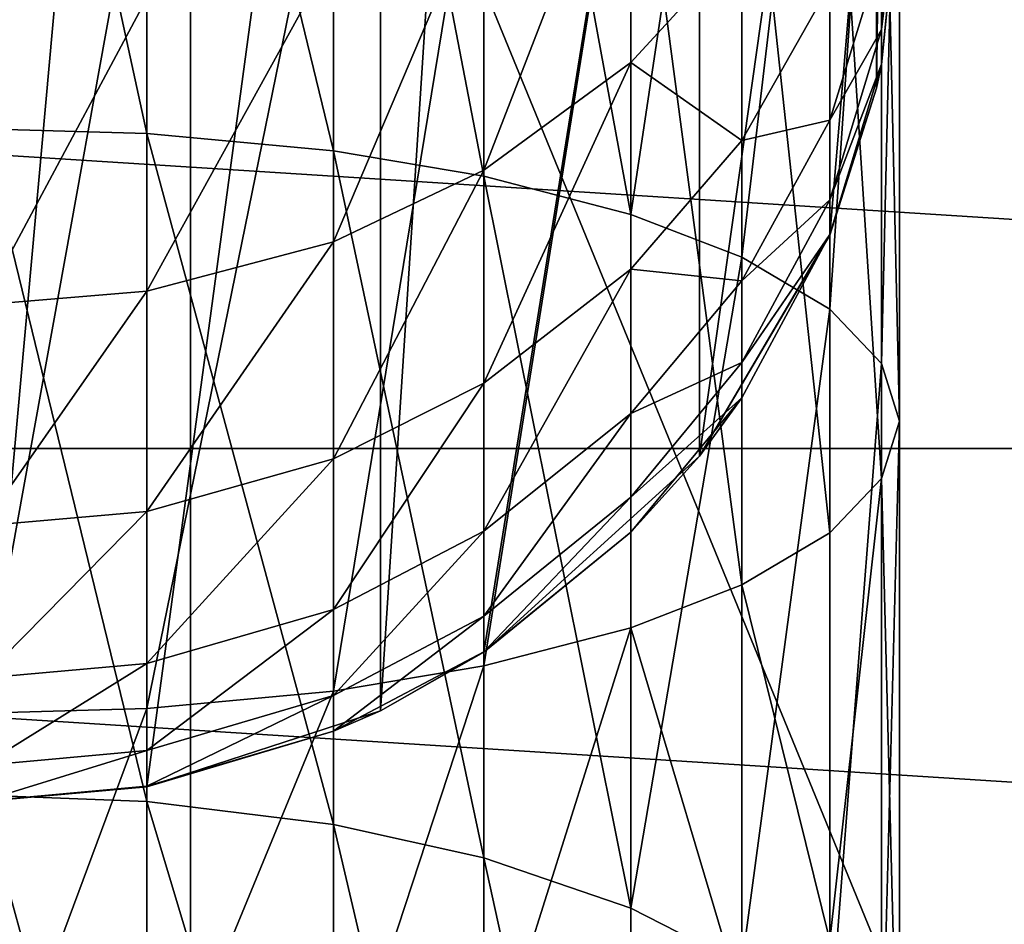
# Model space of a CAD drawing. Header units: millimetres. Extents: x 0 to 54, y -56 to 65.
# Tile 245 of 256: x 27.02 to 30.78, y 23.26 to 26.71. Entities that reach past the tile are written whole.
import ezdxf

# ---------------------------------------------------------------- set-up
doc = ezdxf.new("R2010")
doc.units = ezdxf.units.MM
doc.header["$LTSCALE"] = 25.4
doc.layers.get('0').update_dxf_attribs({"true_color": 0xff5454})

# ---------------------------------------------------------------- blocks, each defined once
blk = doc.blocks.new('SPIKE-LED-M-9100.STL')
at = {"color": 18, "true_color": 0x080808}
mesh = blk.add_polyface(dxfattribs=at)
corners = [(23.4462, 27.9146, 0.0797), (23.4462, 26.5358, 0.0797), (23.3777, 27.2252, 0.0797), (23.4654, 28.004, 0.0797), (23.4654, 26.4464, 0.0797), (23.6441, 28.5646, 0.0797), (23.6441, 25.8858, 0.0797), (24.1413, 29.4074, 0.0797), (24.1413, 25.043, 0.0797), (24.9635, 30.1554, 0.0797), (24.9635, 24.2951, 0.0797), (25.3591, 30.3786, 0.0797), (25.3591, 24.0718, 0.0797), (26.2496, 30.6684, 0.0797), (26.2496, 23.782, 0.0797), (26.8777, 30.7252, 0.0797), (26.8777, 23.7252, 0.0797), (27.5057, 30.6684, 0.0797), (27.5057, 23.782, 0.0797), (28.3963, 30.3786, 0.0797), (28.3963, 24.0718, 0.0797), (28.7919, 30.1554, 0.0797), (28.7919, 24.2951, 0.0797), (29.6141, 29.4074, 0.0797), (29.6141, 25.043, 0.0797), (30.1112, 28.5646, 0.0797), (30.1112, 25.8858, 0.0797), (30.2899, 28.004, 0.0797), (30.2899, 26.4464, 0.0797), (30.3091, 27.9146, 0.0797), (30.3091, 26.5358, 0.0797), (30.3777, 27.2252, 0.0797)]
mesh.append_faces([[corners[k] for k in face] for face in [(0, 1, 2), (30, 29, 31)]], dxfattribs={"vtx0": -1, "color": 18})
mesh.append_faces([[corners[k] for k in face] for face in [(1, 3, 4), (4, 5, 6), (6, 7, 8), (8, 9, 10), (10, 11, 12), (12, 13, 14), (14, 15, 16), (16, 17, 18), (18, 19, 20), (20, 21, 22), (22, 23, 24), (24, 25, 26), (26, 27, 28), (28, 29, 30)]], dxfattribs={"vtx0": -1, "vtx1": -1, "color": 18})
mesh.append_faces([[corners[k] for k in face] for face in [(1, 0, 3), (4, 3, 5), (6, 5, 7), (8, 7, 9), (10, 9, 11), (12, 11, 13), (14, 13, 15), (16, 15, 17), (18, 17, 19), (20, 19, 21), (22, 21, 23), (24, 23, 25), (26, 25, 27), (28, 27, 29)]], dxfattribs={"vtx0": -1, "vtx2": -1, "color": 18})
at = {"color": 250, "true_color": 0x262626}
mesh = blk.add_polyface(dxfattribs=at)
corners = [(23.0614, -4.3253, 39.5047), (32.2813, -4.3253, 39.5047), (27.6714, -4.6183, 39.1918), (18.6096, -3.4561, 40.4326), (36.7332, -3.4561, 40.4326), (14.4685, -2.0406, 41.9437), (40.8742, -2.0406, 41.9437), (10.7803, -0.1274, 43.9862), (44.5624, -0.1274, 43.9862), (7.6714, 2.218, 46.4901), (47.6714, 2.218, 46.4901), (27.3334, 6.5566, 51.1218), (20.0081, 9.7147, 54.4932), (7.6714, 22.7271, 68.3848), (20.3461, 15.6306, 60.8089), (28.0094, 18.3885, 63.7531), (34.9967, 9.3145, 54.066), (47.6714, 22.7271, 68.3848), (35.3347, 15.2304, 60.3816), (10.7803, 25.0724, 70.8886), (44.5624, 25.0724, 70.8886), (14.4685, 26.9857, 72.9311), (40.8742, 26.9857, 72.9311), (18.6096, 28.4011, 74.4422), (36.7332, 28.4011, 74.4422), (23.0614, 29.2703, 75.3701), (32.2813, 29.2703, 75.3701), (27.6714, 29.5634, 75.683)]
mesh.append_faces([[corners[k] for k in face] for face in [(0, 1, 2), (26, 25, 27)]], dxfattribs={"vtx0": -1, "color": 250})
mesh.append_faces([[corners[k] for k in face] for face in [(1, 3, 4), (4, 5, 6), (6, 7, 8), (8, 9, 10), (11, 9, 12), (12, 13, 14), (14, 13, 15), (10, 16, 17), (16, 10, 11), (17, 19, 20), (20, 21, 22), (22, 23, 24), (24, 25, 26)]], dxfattribs={"vtx0": -1, "vtx1": -1, "color": 250})
mesh.append_faces([[corners[k] for k in face] for face in [(10, 9, 11), (17, 15, 13)]], dxfattribs={"vtx0": -1, "vtx1": -1, "vtx2": -1, "color": 250})
mesh.append_faces([[corners[k] for k in face] for face in [(1, 0, 3), (4, 3, 5), (6, 5, 7), (8, 7, 9), (12, 9, 13), (17, 16, 18), (17, 18, 15), (17, 13, 19), (20, 19, 21), (22, 21, 23), (24, 23, 25)]], dxfattribs={"vtx0": -1, "vtx2": -1, "color": 250})
mesh = blk.add_polyface(dxfattribs=at)
corners = [(27.6714, 18.616, 85.9375), (23.0614, 29.2703, 75.3701), (23.0614, 18.323, 85.6247), (27.6714, 29.5634, 75.683)]
mesh.append_faces([[corners[k] for k in face] for face in [(0, 1, 2), (1, 0, 3)]], dxfattribs={"vtx0": -1, "color": 250})
mesh = blk.add_polyface(dxfattribs=at)
corners = [(32.2813, 18.323, 85.6247), (27.6714, 29.5634, 75.683), (27.6714, 18.616, 85.9375), (32.2813, 29.2703, 75.3701)]
mesh.append_faces([[corners[k] for k in face] for face in [(0, 1, 2), (1, 0, 3)]], dxfattribs={"vtx0": -1, "color": 250})
at = {"color": 18, "true_color": 0x080808}
mesh = blk.add_polyface(dxfattribs=at)
corners = [(27.5057, 26.274, 52.1791), (26.8777, 29.1532, 51.4154), (26.8777, 26.2921, 52.233), (27.5057, 29.1398, 51.3602)]
mesh.append_faces([[corners[k] for k in face] for face in [(0, 1, 2), (1, 0, 3)]], dxfattribs={"vtx0": -1, "color": 18})
mesh = blk.add_polyface(dxfattribs=at)
corners = [(28.2171, 26.2073, 51.9804), (27.5057, 29.1398, 51.3602), (27.5057, 26.274, 52.1791), (28.2171, 29.0906, 51.1564)]
mesh.append_faces([[corners[k] for k in face] for face in [(0, 1, 2), (1, 0, 3)]], dxfattribs={"vtx0": -1, "color": 18})
mesh = blk.add_polyface(dxfattribs=at)
corners = [(28.7919, 26.1106, 51.6928), (28.2171, 29.0906, 51.1564), (28.2171, 26.2073, 51.9804), (28.7919, 29.0194, 50.8613)]
mesh.append_faces([[corners[k] for k in face] for face in [(0, 1, 2), (1, 0, 3)]], dxfattribs={"vtx0": -1, "color": 18})
mesh = blk.add_polyface(dxfattribs=at)
corners = [(29.3525, 25.9655, 51.2612), (28.7919, 29.0194, 50.8613), (28.7919, 26.1106, 51.6928), (29.3525, 28.9125, 50.4185)]
mesh.append_faces([[corners[k] for k in face] for face in [(0, 1, 2), (1, 0, 3)]], dxfattribs={"vtx0": -1, "color": 18})
mesh = blk.add_polyface(dxfattribs=at)
corners = [(29.7763, 28.7919, 49.9194), (29.3525, 25.9655, 51.2612), (29.7763, 25.802, 50.7746), (29.3525, 28.9125, 50.4185)]
mesh.append_faces([[corners[k] for k in face] for face in [(0, 1, 2), (1, 0, 3)]], dxfattribs={"vtx0": -1, "color": 18})
mesh = blk.add_polyface(dxfattribs=at)
corners = [(30.1112, 28.6459, 49.3143), (29.7763, 25.802, 50.7746), (30.1112, 25.6038, 50.1848), (29.7763, 28.7919, 49.9194)]
mesh.append_faces([[corners[k] for k in face] for face in [(0, 1, 2), (1, 0, 3)]], dxfattribs={"vtx0": -1, "color": 18})
mesh = blk.add_polyface(dxfattribs=at)
corners = [(30.3091, 28.4932, 48.6821), (30.1112, 25.6038, 50.1848), (30.3091, 25.3967, 49.5686), (30.1112, 28.6459, 49.3143)]
mesh.append_faces([[corners[k] for k in face] for face in [(0, 1, 2), (1, 0, 3)]], dxfattribs={"vtx0": -1, "color": 18})
mesh = blk.add_polyface(dxfattribs=at)
corners = [(30.3777, 28.3314, 48.0117), (30.3091, 25.3967, 49.5686), (30.3777, 25.1771, 48.9151), (30.3091, 28.4932, 48.6821)]
mesh.append_faces([[corners[k] for k in face] for face in [(0, 1, 2), (1, 0, 3)]], dxfattribs={"vtx0": -1, "color": 18})
mesh = blk.add_polyface(dxfattribs=at)
corners = [(30.3091, 28.1695, 47.3413), (30.3777, 25.1771, 48.9151), (30.3091, 24.9575, 48.2616), (30.3777, 28.3314, 48.0117)]
mesh.append_faces([[corners[k] for k in face] for face in [(0, 1, 2), (1, 0, 3)]], dxfattribs={"vtx0": -1, "color": 18})
mesh = blk.add_polyface(dxfattribs=at)
corners = [(30.1112, 28.0169, 46.7092), (30.3091, 24.9575, 48.2616), (30.1112, 24.7504, 47.6454), (30.3091, 28.1695, 47.3413)]
mesh.append_faces([[corners[k] for k in face] for face in [(0, 1, 2), (1, 0, 3)]], dxfattribs={"vtx0": -1, "color": 18})
mesh = blk.add_polyface(dxfattribs=at)
corners = [(29.7763, 27.0068, 12.3429), (29.3525, 27.5833, 14.3416), (29.3525, 26.5443, 12.5656), (29.7763, 28.0029, 14.0461)]
mesh.append_faces([[corners[k] for k in face] for face in [(0, 1, 2), (1, 0, 3)]], dxfattribs={"vtx0": -1, "color": 18})
mesh = blk.add_polyface(dxfattribs=at)
corners = [(29.7763, 27.8708, 46.1041), (30.1112, 24.7504, 47.6454), (29.7763, 24.5522, 47.0556), (30.1112, 28.0169, 46.7092)]
mesh.append_faces([[corners[k] for k in face] for face in [(0, 1, 2), (1, 0, 3)]], dxfattribs={"vtx0": -1, "color": 18})
mesh = blk.add_polyface(dxfattribs=at)
corners = [(29.3525, 27.7503, 45.6049), (29.7763, 24.5522, 47.0556), (29.3525, 24.3887, 46.569), (29.7763, 27.8708, 46.1041)]
mesh.append_faces([[corners[k] for k in face] for face in [(0, 1, 2), (1, 0, 3)]], dxfattribs={"vtx0": -1, "color": 18})
mesh = blk.add_polyface(dxfattribs=at)
corners = [(29.3525, 27.7503, 45.6049), (28.7919, 24.2436, 46.1374), (28.7919, 27.6434, 45.1622), (29.3525, 24.3887, 46.569)]
mesh.append_faces([[corners[k] for k in face] for face in [(0, 1, 2), (1, 0, 3)]], dxfattribs={"vtx0": -1, "color": 18})
mesh = blk.add_polyface(dxfattribs=at)
corners = [(28.7919, 27.6434, 45.1622), (28.2171, 24.147, 45.8498), (28.2171, 27.5721, 44.8671), (28.7919, 24.2436, 46.1374)]
mesh.append_faces([[corners[k] for k in face] for face in [(0, 1, 2), (1, 0, 3)]], dxfattribs={"vtx0": -1, "color": 18})
mesh = blk.add_polyface(dxfattribs=at)
corners = [(30.3777, 27.3592, 5.3847), (30.3091, 26.9654, 7.9315), (30.3091, 26.6706, 5.4351), (30.3777, 27.6447, 7.8138)]
mesh.append_faces([[corners[k] for k in face] for face in [(0, 1, 2), (1, 0, 3)]], dxfattribs={"vtx0": -1, "color": 18})
mesh = blk.add_polyface(dxfattribs=at)
corners = [(29.3525, 27.5833, 14.3416), (28.7919, 26.1341, 12.7631), (29.3525, 26.5443, 12.5656), (28.7919, 27.2112, 14.6037)]
mesh.append_faces([[corners[k] for k in face] for face in [(0, 1, 2), (1, 0, 3)]], dxfattribs={"vtx0": -1, "color": 18})
mesh = blk.add_polyface(dxfattribs=at)
corners = [(28.2171, 27.5721, 44.8671), (27.5057, 24.0802, 45.6511), (27.5057, 27.5229, 44.6633), (28.2171, 24.147, 45.8498)]
mesh.append_faces([[corners[k] for k in face] for face in [(0, 1, 2), (1, 0, 3)]], dxfattribs={"vtx0": -1, "color": 18})
mesh = blk.add_polyface(dxfattribs=at)
corners = [(30.1112, 26.8411, 10.2138), (29.7763, 27.0068, 12.3429), (29.7763, 26.247, 10.3986), (30.1112, 27.5673, 12.073)]
mesh.append_faces([[corners[k] for k in face] for face in [(0, 1, 2), (1, 0, 3)]], dxfattribs={"vtx0": -1, "color": 18})
mesh = blk.add_polyface(dxfattribs=at)
corners = [(27.5057, 27.5229, 44.6633), (26.8777, 24.0621, 45.5972), (26.8777, 27.5096, 44.608), (27.5057, 24.0802, 45.6511)]
mesh.append_faces([[corners[k] for k in face] for face in [(0, 1, 2), (1, 0, 3)]], dxfattribs={"vtx0": -1, "color": 18})
mesh = blk.add_polyface(dxfattribs=at)
corners = [(30.3091, 26.9654, 7.9315), (30.1112, 26.8411, 10.2138), (30.1112, 26.3249, 8.0424), (30.3091, 27.4618, 10.0208)]
mesh.append_faces([[corners[k] for k in face] for face in [(0, 1, 2), (1, 0, 3)]], dxfattribs={"vtx0": -1, "color": 18})
mesh = blk.add_polyface(dxfattribs=at)
corners = [(30.3777, 27.2283, 1.3018), (30.3091, 26.6706, 5.4351), (30.3091, 26.5387, 1.3058), (30.3777, 27.3592, 5.3847)]
mesh.append_faces([[corners[k] for k in face] for face in [(0, 1, 2), (1, 0, 3)]], dxfattribs={"vtx0": -1, "color": 18})
mesh = blk.add_polyface(dxfattribs=at)
corners = [(28.7919, 27.2112, 14.6037), (28.2171, 25.8607, 12.8947), (28.7919, 26.1341, 12.7631), (28.2171, 26.9631, 14.7784)]
mesh.append_faces([[corners[k] for k in face] for face in [(0, 1, 2), (1, 0, 3)]], dxfattribs={"vtx0": -1, "color": 18})
mesh = blk.add_polyface(dxfattribs=at)
corners = [(30.3777, 27.2252, 0.0797), (30.3091, 26.5387, 1.3058), (30.3091, 26.5358, 0.0797), (30.3777, 27.2283, 1.3018)]
mesh.append_faces([[corners[k] for k in face] for face in [(0, 1, 2), (1, 0, 3)]], dxfattribs={"vtx0": -1, "color": 18})
mesh = blk.add_polyface(dxfattribs=at)
corners = [(29.7763, 26.247, 10.3986), (29.3525, 26.5443, 12.5656), (29.3525, 25.7568, 10.5511), (29.7763, 27.0068, 12.3429)]
mesh.append_faces([[corners[k] for k in face] for face in [(0, 1, 2), (1, 0, 3)]], dxfattribs={"vtx0": -1, "color": 18})
mesh = blk.add_polyface(dxfattribs=at)
corners = [(28.2171, 26.9631, 14.7784), (27.5057, 25.6719, 12.9856), (28.2171, 25.8607, 12.8947), (27.5057, 26.7918, 14.8991)]
mesh.append_faces([[corners[k] for k in face] for face in [(0, 1, 2), (1, 0, 3)]], dxfattribs={"vtx0": -1, "color": 18})
mesh = blk.add_polyface(dxfattribs=at)
corners = [(30.3091, 26.6706, 5.4351), (30.1112, 26.3249, 8.0424), (30.1112, 26.0214, 5.4826), (30.3091, 26.9654, 7.9315)]
mesh.append_faces([[corners[k] for k in face] for face in [(0, 1, 2), (1, 0, 3)]], dxfattribs={"vtx0": -1, "color": 18})
mesh = blk.add_polyface(dxfattribs=at)
corners = [(30.1112, 26.3249, 8.0424), (29.7763, 26.247, 10.3986), (29.7763, 25.7118, 8.1486), (30.1112, 26.8411, 10.2138)]
mesh.append_faces([[corners[k] for k in face] for face in [(0, 1, 2), (1, 0, 3)]], dxfattribs={"vtx0": -1, "color": 18})
mesh = blk.add_polyface(dxfattribs=at)
corners = [(27.5057, 26.7918, 14.8991), (26.8777, 25.6207, 13.0103), (27.5057, 25.6719, 12.9856), (26.8777, 26.7453, 14.9318)]
mesh.append_faces([[corners[k] for k in face] for face in [(0, 1, 2), (1, 0, 3)]], dxfattribs={"vtx0": -1, "color": 18})
mesh = blk.add_polyface(dxfattribs=at)
corners = [(30.3091, 26.5387, 1.3058), (30.1112, 26.0214, 5.4826), (30.1112, 25.8885, 1.3095), (30.3091, 26.6706, 5.4351)]
mesh.append_faces([[corners[k] for k in face] for face in [(0, 1, 2), (1, 0, 3)]], dxfattribs={"vtx0": -1, "color": 18})
mesh = blk.add_polyface(dxfattribs=at)
corners = [(29.3525, 26.5443, 12.5656), (28.7919, 25.322, 10.6863), (29.3525, 25.7568, 10.5511), (28.7919, 26.1341, 12.7631)]
mesh.append_faces([[corners[k] for k in face] for face in [(0, 1, 2), (1, 0, 3)]], dxfattribs={"vtx0": -1, "color": 18})
mesh = blk.add_polyface(dxfattribs=at)
corners = [(30.3091, 26.5387, 1.3058), (30.1112, 25.8885, 1.3095), (30.2899, 26.4464, 0.0797)]
mesh.append_faces([[corners[k] for k in face] for face in [(0, 1, 2)]], dxfattribs={"color": 18})
mesh = blk.add_polyface(dxfattribs=at)
corners = [(30.3091, 26.5387, 1.3058), (30.2899, 26.4464, 0.0797), (30.3091, 26.5358, 0.0797)]
mesh.append_faces([[corners[k] for k in face] for face in [(0, 1, 2)]], dxfattribs={"color": 18})
mesh = blk.add_polyface(dxfattribs=at)
corners = [(30.2899, 26.4464, 0.0797), (30.1112, 25.8885, 1.3095), (30.1112, 25.8858, 0.0797)]
mesh.append_faces([[corners[k] for k in face] for face in [(0, 1, 2)]], dxfattribs={"color": 18})
mesh = blk.add_polyface(dxfattribs=at)
corners = [(30.1112, 26.0214, 5.4826), (29.7763, 25.7118, 8.1486), (29.7763, 25.3999, 5.5281), (30.1112, 26.3249, 8.0424)]
mesh.append_faces([[corners[k] for k in face] for face in [(0, 1, 2), (1, 0, 3)]], dxfattribs={"vtx0": -1, "color": 18})
mesh = blk.add_polyface(dxfattribs=at)
corners = [(27.5057, 23.7263, 53.1936), (26.8777, 26.2921, 52.233), (26.8777, 23.7502, 53.2452), (27.5057, 26.274, 52.1791)]
mesh.append_faces([[corners[k] for k in face] for face in [(0, 1, 2), (1, 0, 3)]], dxfattribs={"vtx0": -1, "color": 18})
mesh = blk.add_polyface(dxfattribs=at)
corners = [(28.2171, 23.6381, 53.0035), (27.5057, 26.274, 52.1791), (27.5057, 23.7263, 53.1936), (28.2171, 26.2073, 51.9804)]
mesh.append_faces([[corners[k] for k in face] for face in [(0, 1, 2), (1, 0, 3)]], dxfattribs={"vtx0": -1, "color": 18})
mesh = blk.add_polyface(dxfattribs=at)
corners = [(29.7763, 25.7118, 8.1486), (29.3525, 25.7568, 10.5511), (29.3525, 25.2061, 8.2362), (29.7763, 26.247, 10.3986)]
mesh.append_faces([[corners[k] for k in face] for face in [(0, 1, 2), (1, 0, 3)]], dxfattribs={"vtx0": -1, "color": 18})
mesh = blk.add_polyface(dxfattribs=at)
corners = [(28.7919, 23.5103, 52.7282), (28.2171, 26.2073, 51.9804), (28.2171, 23.6381, 53.0035), (28.7919, 26.1106, 51.6928)]
mesh.append_faces([[corners[k] for k in face] for face in [(0, 1, 2), (1, 0, 3)]], dxfattribs={"vtx0": -1, "color": 18})
mesh = blk.add_polyface(dxfattribs=at)
corners = [(28.7919, 26.1341, 12.7631), (28.2171, 25.0323, 10.7764), (28.7919, 25.322, 10.6863), (28.2171, 25.8607, 12.8947)]
mesh.append_faces([[corners[k] for k in face] for face in [(0, 1, 2), (1, 0, 3)]], dxfattribs={"vtx0": -1, "color": 18})
mesh = blk.add_polyface(dxfattribs=at)
corners = [(29.3525, 23.3186, 52.3152), (28.7919, 26.1106, 51.6928), (28.7919, 23.5103, 52.7282), (29.3525, 25.9655, 51.2612)]
mesh.append_faces([[corners[k] for k in face] for face in [(0, 1, 2), (1, 0, 3)]], dxfattribs={"vtx0": -1, "color": 18})
mesh = blk.add_polyface(dxfattribs=at)
corners = [(30.1112, 25.8885, 1.3095), (29.7763, 25.3999, 5.5281), (29.7763, 25.2661, 1.3131), (30.1112, 26.0214, 5.4826)]
mesh.append_faces([[corners[k] for k in face] for face in [(0, 1, 2), (1, 0, 3)]], dxfattribs={"vtx0": -1, "color": 18})
mesh = blk.add_polyface(dxfattribs=at)
corners = [(29.7763, 25.802, 50.7746), (29.3525, 23.3186, 52.3152), (29.7763, 23.1025, 51.8495), (29.3525, 25.9655, 51.2612)]
mesh.append_faces([[corners[k] for k in face] for face in [(0, 1, 2), (1, 0, 3)]], dxfattribs={"vtx0": -1, "color": 18})
mesh = blk.add_polyface(dxfattribs=at)
corners = [(28.2171, 25.8607, 12.8947), (27.5057, 24.8321, 10.8387), (28.2171, 25.0323, 10.7764), (27.5057, 25.6719, 12.9856)]
mesh.append_faces([[corners[k] for k in face] for face in [(0, 1, 2), (1, 0, 3)]], dxfattribs={"vtx0": -1, "color": 18})
mesh = blk.add_polyface(dxfattribs=at)
corners = [(30.1112, 25.8885, 1.3095), (29.7763, 25.2661, 1.3131), (29.6141, 25.043, 0.0797)]
mesh.append_faces([[corners[k] for k in face] for face in [(0, 1, 2)]], dxfattribs={"color": 18})
mesh = blk.add_polyface(dxfattribs=at)
corners = [(30.1112, 25.8885, 1.3095), (29.6141, 25.043, 0.0797), (30.1112, 25.8858, 0.0797)]
mesh.append_faces([[corners[k] for k in face] for face in [(0, 1, 2)]], dxfattribs={"color": 18})
mesh = blk.add_polyface(dxfattribs=at)
corners = [(30.1112, 25.6038, 50.1848), (29.7763, 23.1025, 51.8495), (30.1112, 22.8406, 51.285), (29.7763, 25.802, 50.7746)]
mesh.append_faces([[corners[k] for k in face] for face in [(0, 1, 2), (1, 0, 3)]], dxfattribs={"vtx0": -1, "color": 18})
mesh = blk.add_polyface(dxfattribs=at)
corners = [(29.3525, 25.7568, 10.5511), (28.7919, 24.7575, 8.3139), (29.3525, 25.2061, 8.2362), (28.7919, 25.322, 10.6863)]
mesh.append_faces([[corners[k] for k in face] for face in [(0, 1, 2), (1, 0, 3)]], dxfattribs={"vtx0": -1, "color": 18})
mesh = blk.add_polyface(dxfattribs=at)
corners = [(29.7763, 25.3999, 5.5281), (29.3525, 25.2061, 8.2362), (29.3525, 24.8873, 5.5657), (29.7763, 25.7118, 8.1486)]
mesh.append_faces([[corners[k] for k in face] for face in [(0, 1, 2), (1, 0, 3)]], dxfattribs={"vtx0": -1, "color": 18})
mesh = blk.add_polyface(dxfattribs=at)
corners = [(27.5057, 25.6719, 12.9856), (26.8777, 24.7779, 10.8555), (27.5057, 24.8321, 10.8387), (26.8777, 25.6207, 13.0103)]
mesh.append_faces([[corners[k] for k in face] for face in [(0, 1, 2), (1, 0, 3)]], dxfattribs={"vtx0": -1, "color": 18})
mesh = blk.add_polyface(dxfattribs=at)
corners = [(30.3091, 25.3967, 49.5686), (30.1112, 22.8406, 51.285), (30.3091, 22.5669, 50.6953), (30.1112, 25.6038, 50.1848)]
mesh.append_faces([[corners[k] for k in face] for face in [(0, 1, 2), (1, 0, 3)]], dxfattribs={"vtx0": -1, "color": 18})
mesh = blk.add_polyface(dxfattribs=at)
corners = [(29.7763, 25.2661, 1.3131), (29.3525, 24.8873, 5.5657), (29.3525, 24.7527, 1.3161), (29.7763, 25.3999, 5.5281)]
mesh.append_faces([[corners[k] for k in face] for face in [(0, 1, 2), (1, 0, 3)]], dxfattribs={"vtx0": -1, "color": 18})
mesh = blk.add_polyface(dxfattribs=at)
corners = [(30.3777, 25.1771, 48.9151), (30.3091, 22.5669, 50.6953), (30.3777, 22.2767, 50.0699), (30.3091, 25.3967, 49.5686)]
mesh.append_faces([[corners[k] for k in face] for face in [(0, 1, 2), (1, 0, 3)]], dxfattribs={"vtx0": -1, "color": 18})
mesh = blk.add_polyface(dxfattribs=at)
corners = [(28.7919, 25.322, 10.6863), (28.2171, 24.4585, 8.3657), (28.7919, 24.7575, 8.3139), (28.2171, 25.0323, 10.7764)]
mesh.append_faces([[corners[k] for k in face] for face in [(0, 1, 2), (1, 0, 3)]], dxfattribs={"vtx0": -1, "color": 18})
mesh = blk.add_polyface(dxfattribs=at)
corners = [(29.7763, 25.2661, 1.3131), (29.3525, 24.7527, 1.3161), (29.6141, 25.043, 0.0797)]
mesh.append_faces([[corners[k] for k in face] for face in [(0, 1, 2)]], dxfattribs={"color": 18})
mesh = blk.add_polyface(dxfattribs=at)
corners = [(29.3525, 25.2061, 8.2362), (28.7919, 24.4325, 5.599), (29.3525, 24.8873, 5.5657), (28.7919, 24.7575, 8.3139)]
mesh.append_faces([[corners[k] for k in face] for face in [(0, 1, 2), (1, 0, 3)]], dxfattribs={"vtx0": -1, "color": 18})
mesh = blk.add_polyface(dxfattribs=at)
corners = [(30.3091, 24.9575, 48.2616), (30.3777, 22.2767, 50.0699), (30.3091, 21.9865, 49.4444), (30.3777, 25.1771, 48.9151)]
mesh.append_faces([[corners[k] for k in face] for face in [(0, 1, 2), (1, 0, 3)]], dxfattribs={"vtx0": -1, "color": 18})
mesh = blk.add_polyface(dxfattribs=at)
corners = [(28.2171, 25.0323, 10.7764), (27.5057, 24.2519, 8.4015), (28.2171, 24.4585, 8.3657), (27.5057, 24.8321, 10.8387)]
mesh.append_faces([[corners[k] for k in face] for face in [(0, 1, 2), (1, 0, 3)]], dxfattribs={"vtx0": -1, "color": 18})
mesh = blk.add_polyface(dxfattribs=at)
corners = [(29.3525, 24.7527, 1.3161), (28.7919, 24.2951, 0.0797), (29.6141, 25.043, 0.0797)]
mesh.append_faces([[corners[k] for k in face] for face in [(0, 1, 2)]], dxfattribs={"color": 18})
mesh = blk.add_polyface(dxfattribs=at)
corners = [(30.3091, 24.9575, 48.2616), (30.1112, 23.1961, 48.215), (30.1112, 24.7504, 47.6454)]
mesh.append_faces([[corners[k] for k in face] for face in [(0, 1, 2)]], dxfattribs={"color": 18})
mesh = blk.add_polyface(dxfattribs=at)
corners = [(30.3091, 24.9575, 48.2616), (30.3091, 21.9865, 49.4444), (30.1112, 23.1961, 48.215)]
mesh.append_faces([[corners[k] for k in face] for face in [(0, 1, 2)]], dxfattribs={"color": 18})
mesh = blk.add_polyface(dxfattribs=at)
corners = [(29.3525, 24.8873, 5.5657), (28.7919, 24.2972, 1.3187), (29.3525, 24.7527, 1.3161), (28.7919, 24.4325, 5.599)]
mesh.append_faces([[corners[k] for k in face] for face in [(0, 1, 2), (1, 0, 3)]], dxfattribs={"vtx0": -1, "color": 18})
mesh = blk.add_polyface(dxfattribs=at)
corners = [(27.5057, 24.8321, 10.8387), (26.8777, 24.1959, 8.4112), (27.5057, 24.2519, 8.4015), (26.8777, 24.7779, 10.8555)]
mesh.append_faces([[corners[k] for k in face] for face in [(0, 1, 2), (1, 0, 3)]], dxfattribs={"vtx0": -1, "color": 18})
mesh = blk.add_polyface(dxfattribs=at)
corners = [(28.7919, 24.7575, 8.3139), (28.2171, 24.1295, 5.6212), (28.7919, 24.4325, 5.599), (28.2171, 24.4585, 8.3657)]
mesh.append_faces([[corners[k] for k in face] for face in [(0, 1, 2), (1, 0, 3)]], dxfattribs={"vtx0": -1, "color": 18})
mesh = blk.add_polyface(dxfattribs=at)
corners = [(28.7919, 24.2972, 1.3187), (28.7919, 24.2951, 0.0797), (29.3525, 24.7527, 1.3161)]
mesh.append_faces([[corners[k] for k in face] for face in [(0, 1, 2)]], dxfattribs={"color": 18})
mesh = blk.add_polyface(dxfattribs=at)
corners = [(29.7763, 24.5522, 47.0556), (30.1112, 23.1961, 48.215), (29.7763, 22.9661, 47.6369), (30.1112, 24.7504, 47.6454)]
mesh.append_faces([[corners[k] for k in face] for face in [(0, 1, 2), (1, 0, 3)]], dxfattribs={"vtx0": -1, "color": 18})
mesh = blk.add_polyface(dxfattribs=at)
corners = [(29.3525, 24.3887, 46.569), (29.7763, 22.9661, 47.6369), (29.3525, 22.7763, 47.1599), (29.7763, 24.5522, 47.0556)]
mesh.append_faces([[corners[k] for k in face] for face in [(0, 1, 2), (1, 0, 3)]], dxfattribs={"vtx0": -1, "color": 18})
mesh = blk.add_polyface(dxfattribs=at)
corners = [(28.2171, 24.4585, 8.3657), (27.5057, 23.9201, 5.6365), (28.2171, 24.1295, 5.6212), (27.5057, 24.2519, 8.4015)]
mesh.append_faces([[corners[k] for k in face] for face in [(0, 1, 2), (1, 0, 3)]], dxfattribs={"vtx0": -1, "color": 18})
mesh = blk.add_polyface(dxfattribs=at)
corners = [(28.7919, 24.4325, 5.599), (28.2171, 23.9937, 1.3204), (28.7919, 24.2972, 1.3187), (28.2171, 24.1295, 5.6212)]
mesh.append_faces([[corners[k] for k in face] for face in [(0, 1, 2), (1, 0, 3)]], dxfattribs={"vtx0": -1, "color": 18})
mesh = blk.add_polyface(dxfattribs=at)
corners = [(29.3525, 24.3887, 46.569), (28.7919, 22.608, 46.7369), (28.7919, 24.2436, 46.1374), (29.3525, 22.7763, 47.1599)]
mesh.append_faces([[corners[k] for k in face] for face in [(0, 1, 2), (1, 0, 3)]], dxfattribs={"vtx0": -1, "color": 18})
mesh = blk.add_polyface(dxfattribs=at)
corners = [(28.2171, 23.9937, 1.3204), (28.3963, 24.0718, 0.0797), (28.7919, 24.2972, 1.3187)]
mesh.append_faces([[corners[k] for k in face] for face in [(0, 1, 2)]], dxfattribs={"color": 18})
mesh = blk.add_polyface(dxfattribs=at)
corners = [(28.7919, 24.2972, 1.3187), (28.3963, 24.0718, 0.0797), (28.7919, 24.2951, 0.0797)]
mesh.append_faces([[corners[k] for k in face] for face in [(0, 1, 2)]], dxfattribs={"color": 18})
mesh = blk.add_polyface(dxfattribs=at)
corners = [(27.5057, 24.2519, 8.4015), (26.8777, 23.8634, 5.6407), (27.5057, 23.9201, 5.6365), (26.8777, 24.1959, 8.4112)]
mesh.append_faces([[corners[k] for k in face] for face in [(0, 1, 2), (1, 0, 3)]], dxfattribs={"vtx0": -1, "color": 18})
mesh = blk.add_polyface(dxfattribs=at)
corners = [(28.7919, 24.2436, 46.1374), (28.2171, 22.4958, 46.455), (28.2171, 24.147, 45.8498), (28.7919, 22.608, 46.7369)]
mesh.append_faces([[corners[k] for k in face] for face in [(0, 1, 2), (1, 0, 3)]], dxfattribs={"vtx0": -1, "color": 18})
mesh = blk.add_polyface(dxfattribs=at)
corners = [(28.2171, 24.147, 45.8498), (27.5057, 22.4183, 46.2602), (27.5057, 24.0802, 45.6511), (28.2171, 22.4958, 46.455)]
mesh.append_faces([[corners[k] for k in face] for face in [(0, 1, 2), (1, 0, 3)]], dxfattribs={"vtx0": -1, "color": 18})
mesh = blk.add_polyface(dxfattribs=at)
corners = [(28.2171, 24.1295, 5.6212), (27.5057, 23.7841, 1.3216), (28.2171, 23.9937, 1.3204), (27.5057, 23.9201, 5.6365)]
mesh.append_faces([[corners[k] for k in face] for face in [(0, 1, 2), (1, 0, 3)]], dxfattribs={"vtx0": -1, "color": 18})
mesh = blk.add_polyface(dxfattribs=at)
corners = [(27.5057, 24.0802, 45.6511), (26.8777, 22.3973, 46.2074), (26.8777, 24.0621, 45.5972), (27.5057, 22.4183, 46.2602)]
mesh.append_faces([[corners[k] for k in face] for face in [(0, 1, 2), (1, 0, 3)]], dxfattribs={"vtx0": -1, "color": 18})
mesh = blk.add_polyface(dxfattribs=at)
corners = [(28.2171, 23.9937, 1.3204), (27.5057, 23.782, 0.0797), (28.3963, 24.0718, 0.0797)]
mesh.append_faces([[corners[k] for k in face] for face in [(0, 1, 2)]], dxfattribs={"color": 18})
mesh = blk.add_polyface(dxfattribs=at)
corners = [(27.5057, 23.7841, 1.3216), (27.5057, 23.782, 0.0797), (28.2171, 23.9937, 1.3204)]
mesh.append_faces([[corners[k] for k in face] for face in [(0, 1, 2)]], dxfattribs={"color": 18})
mesh = blk.add_polyface(dxfattribs=at)
corners = [(27.5057, 23.9201, 5.6365), (26.8777, 23.7272, 1.322), (27.5057, 23.7841, 1.3216), (26.8777, 23.8634, 5.6407)]
mesh.append_faces([[corners[k] for k in face] for face in [(0, 1, 2), (1, 0, 3)]], dxfattribs={"vtx0": -1, "color": 18})
mesh = blk.add_polyface(dxfattribs=at)
corners = [(27.5057, 23.7841, 1.3216), (26.8777, 23.7252, 0.0797), (27.5057, 23.782, 0.0797), (26.8777, 23.7272, 1.322)]
mesh.append_faces([[corners[k] for k in face] for face in [(0, 1, 2), (1, 0, 3)]], dxfattribs={"vtx0": -1, "color": 18})
mesh = blk.add_polyface(dxfattribs=at)
corners = [(27.5057, 21.4611, 54.4087), (26.8777, 23.7502, 53.2452), (26.8777, 21.4908, 54.4572), (27.5057, 23.7263, 53.1936)]
mesh.append_faces([[corners[k] for k in face] for face in [(0, 1, 2), (1, 0, 3)]], dxfattribs={"vtx0": -1, "color": 18})
mesh = blk.add_polyface(dxfattribs=at)
corners = [(28.2171, 21.3516, 54.2299), (27.5057, 23.7263, 53.1936), (27.5057, 21.4611, 54.4087), (28.2171, 23.6381, 53.0035)]
mesh.append_faces([[corners[k] for k in face] for face in [(0, 1, 2), (1, 0, 3)]], dxfattribs={"vtx0": -1, "color": 18})
mesh = blk.add_polyface(dxfattribs=at)
corners = [(28.7919, 21.1932, 53.9711), (28.2171, 23.6381, 53.0035), (28.2171, 21.3516, 54.2299), (28.7919, 23.5103, 52.7282)]
mesh.append_faces([[corners[k] for k in face] for face in [(0, 1, 2), (1, 0, 3)]], dxfattribs={"vtx0": -1, "color": 18})
mesh = blk.add_polyface(dxfattribs=at)
corners = [(29.3525, 20.9554, 53.5827), (28.7919, 23.5103, 52.7282), (28.7919, 21.1932, 53.9711), (29.3525, 23.3186, 52.3152)]
mesh.append_faces([[corners[k] for k in face] for face in [(0, 1, 2), (1, 0, 3)]], dxfattribs={"vtx0": -1, "color": 18})
mesh = blk.add_polyface(dxfattribs=at)
corners = [(29.7763, 23.1025, 51.8495), (29.3525, 20.9554, 53.5827), (29.7763, 20.6874, 53.1449), (29.3525, 23.3186, 52.3152)]
mesh.append_faces([[corners[k] for k in face] for face in [(0, 1, 2), (1, 0, 3)]], dxfattribs={"vtx0": -1, "color": 18})

msp = doc.modelspace()

# ---------------------------------------------------------------- block references
at = {"color": 0}
msp.add_blockref('SPIKE-LED-M-9100.STL', (0, 0), dxfattribs=at)

doc.saveas('drawing.dxf')
